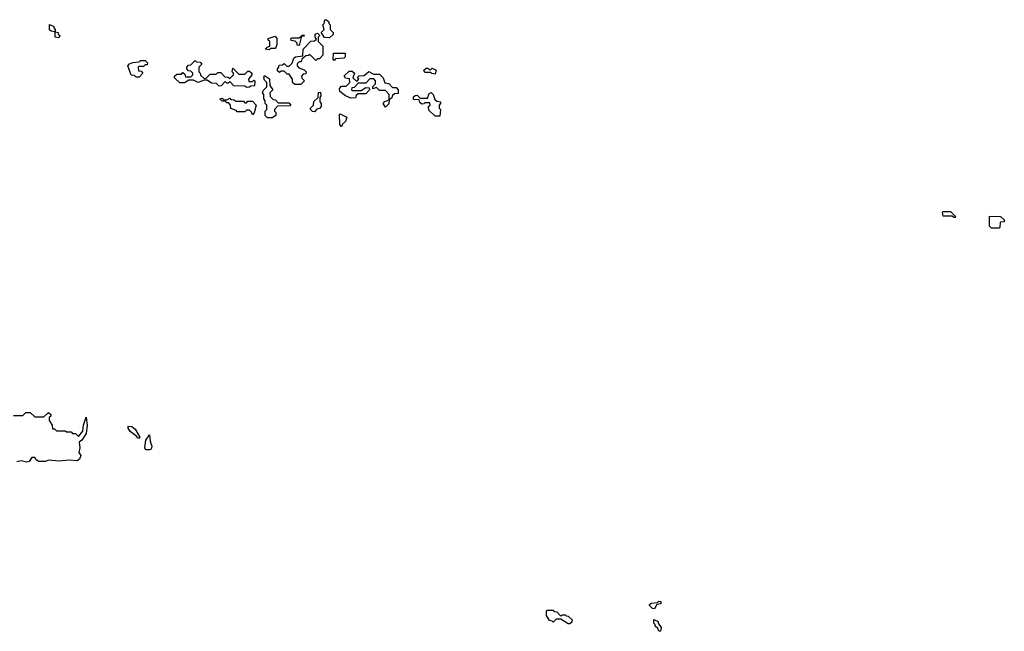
# Model space of a CAD drawing. Extents: x 2708302 to 2968450, y 494490 to 722710.
# Tile 186 of 256: x 2853035 to 2859550, y 672160 to 676210. Entities that reach past the tile are written whole.
import ezdxf

# ---------------------------------------------------------------- set-up
doc = ezdxf.new("R2010")
doc.units = 0

msp = doc.modelspace()

# ---------------------------------------------------------------- linework, layer by layer
at = {"layer": '0CON20XD'}
for points in [[(2855085, 676090), (2855051.7, 676091.7), (2855030, 676125), (2855050, 676145), (2855040, 676175), (2855050, 676185), (2855055, 676210), (2855065, 676210), (2855080, 676195), (2855080, 676185), (2855090, 676175), (2855090, 676145), (2855110, 676125), (2855108.3, 676111.7), (2855085, 676090)], [(2853295, 676090), (2853270, 676095), (2853270, 676130), (2853243, 676133), (2853231.7, 676141.7), (2853231.7, 676178.3), (2853260, 676165), (2853260, 676155), (2853270, 676145), (2853270, 676130), (2853290, 676125), (2853290, 676115), (2853300, 676105), (2853295, 676090)], [(2854685, 676010), (2854660, 676015), (2854671.7, 676028.3), (2854690, 676035), (2854690, 676065), (2854680, 676075), (2854680, 676085), (2854725, 676100), (2854737.5, 676085), (2854737.5, 676045), (2854730, 676025), (2854725, 676020), (2854695, 676020), (2854685, 676010)], [(2854895, 675780), (2854855, 675780), (2854840, 675795), (2854840, 675815), (2854818.3, 675848.3), (2854805, 675850), (2854785, 675870), (2854765, 675870), (2854755, 675860), (2854741.7, 675871.7), (2854740, 675885), (2854750, 675895), (2854751.7, 675908.3), (2854775, 675910), (2854785, 675920), (2854801.7, 675901.7), (2854818.3, 675901.7), (2854838.3, 675921.7), (2854850, 675955), (2854860, 675965), (2854908.3, 675971.7), (2854910, 676015), (2854961.7, 676068.3), (2854985, 676070), (2854998.3, 676081.7), (2854990, 676095), (2854990, 676115), (2855005, 676120), (2855020, 676105), (2855010, 676095), (2855010, 676065), (2855040, 676035), (2855040, 675975), (2855018.3, 675951.7), (2855005, 675950), (2854995, 675940), (2854955, 675980), (2854947, 675973), (2854928.3, 675971.7), (2854901.7, 675948.3), (2854898.3, 675931.7), (2854885, 675930), (2854871.7, 675918.3), (2854870, 675905), (2854881.7, 675891.7), (2854918.3, 675878.3), (2854930, 675865), (2854928.3, 675851.7), (2854911.7, 675848.3), (2854900, 675835), (2854901.7, 675821.7), (2854920, 675805), (2854895, 675780)], [(2854885, 676040), (2854871.7, 676041.7), (2854870, 676055), (2854858.3, 676068.3), (2854831.7, 676071.7), (2854830, 676085), (2854835, 676090), (2854885, 676090), (2854900, 676100), (2854901.7, 676108.3), (2854915, 676110), (2854918.3, 676101.7), (2854900, 676100), (2854885, 676040)], [(2853825, 675830), (2853805, 675830), (2853795, 675840), (2853771.7, 675841.7), (2853750, 675905), (2853761.7, 675918.3), (2853783, 675927), (2853825, 675930), (2853835, 675940), (2853865, 675940), (2853880, 675925), (2853878.3, 675911.7), (2853865, 675910), (2853855, 675900), (2853825, 675900), (2853820, 675895), (2853821.7, 675871.7), (2853838.3, 675868.3), (2853850, 675855), (2853825, 675830)], [(2854538.3, 675761.7), (2854525, 675770), (2854453, 675773), (2854425, 675800), (2854415, 675790), (2854405, 675790), (2854395, 675800), (2854368.3, 675771.7), (2854355, 675770), (2854338.3, 675788.3), (2854305, 675790), (2854275, 675810), (2854255, 675810), (2854215, 675793.3), (2854185, 675810), (2854155, 675810), (2854125, 675792.5), (2854095, 675792.5), (2854060, 675825), (2854060, 675835), (2854075, 675850), (2854105, 675850), (2854115, 675860), (2854128.3, 675848.3), (2854131.7, 675831.7), (2854168.3, 675831.7), (2854180, 675845), (2854180, 675855), (2854168.3, 675868.3), (2854151.7, 675871.7), (2854140, 675885), (2854140, 675895), (2854151.7, 675908.3), (2854168.3, 675911.7), (2854195, 675940), (2854205, 675930), (2854228.3, 675928.3), (2854240, 675915), (2854220, 675895), (2854220, 675865), (2854230, 675855), (2854231.7, 675841.7), (2854255, 675820), (2854268.3, 675821.7), (2854295, 675850), (2854335, 675850), (2854345, 675860), (2854365, 675860), (2854391.7, 675831.7), (2854415, 675830), (2854425, 675820), (2854450, 675845), (2854450, 675855), (2854440, 675865), (2854445, 675890), (2854485, 675850), (2854525, 675850), (2854545, 675870), (2854555, 675870), (2854570, 675855), (2854570, 675845), (2854550, 675815), (2854551.7, 675801.7), (2854575, 675800), (2854585, 675810), (2854590, 675805), (2854588.3, 675771.7), (2854565, 675770), (2854555, 675762.5), (2854538.3, 675761.7)], [(2855115, 675940), (2855110, 675945), (2855111.7, 675988.3), (2855188.3, 675988.3), (2855187.5, 675965), (2855180, 675955), (2855125, 675950), (2855115, 675940)], [(2855455, 675630), (2855440, 675655), (2855451.7, 675668.3), (2855480, 675680), (2855480, 675715), (2855455, 675740), (2855415, 675740), (2855395, 675760), (2855371.7, 675751.7), (2855371.7, 675768.3), (2855390, 675785), (2855390, 675805), (2855378.3, 675818.3), (2855351.7, 675818.3), (2855325, 675790), (2855275, 675790), (2855248.3, 675761.7), (2855231.7, 675758.3), (2855230, 675745), (2855235, 675740), (2855295, 675740), (2855325, 675760), (2855348.3, 675758.3), (2855350, 675745), (2855325, 675720), (2855275, 675720), (2855261.7, 675708.3), (2855257, 675693), (2855225, 675690), (2855190, 675705), (2855152.5, 675735), (2855150, 675755), (2855165, 675770), (2855195, 675770), (2855220, 675795), (2855218.3, 675818.3), (2855191.7, 675821.7), (2855181.7, 675838.3), (2855215, 675870), (2855235, 675870), (2855250, 675855), (2855240, 675825), (2855265, 675800), (2855280, 675815), (2855270, 675825), (2855281.7, 675838.3), (2855315, 675840), (2855345, 675867.5), (2855375, 675850), (2855415, 675850), (2855440, 675825), (2855451.7, 675791.7), (2855478.3, 675788.3), (2855501.7, 675761.7), (2855525, 675760), (2855540, 675745), (2855538.3, 675721.7), (2855515, 675720), (2855501.7, 675708.3), (2855498.3, 675691.7), (2855480, 675680), (2855478.3, 675651.7), (2855455, 675630)], [(2855785, 675850), (2855763, 675853), (2855755, 675860), (2855715, 675860), (2855710, 675875), (2855725, 675890), (2855735, 675890), (2855745, 675880), (2855755, 675880), (2855765, 675890), (2855790, 675875), (2855785, 675850)], [(2854705, 675560), (2854675, 675560), (2854660, 675575), (2854660, 675605), (2854670, 675615), (2854670, 675645), (2854660, 675655), (2854660, 675675), (2854650, 675685), (2854650, 675715), (2854642.5, 675725), (2854645, 675740), (2854670, 675765), (2854670, 675795), (2854655, 675810), (2854650, 675825), (2854655, 675840), (2854688.3, 675818.3), (2854690, 675775), (2854710, 675745), (2854690, 675725), (2854691.7, 675701.7), (2854711.7, 675681.7), (2854728.3, 675678.3), (2854745, 675660), (2854815, 675660), (2854830, 675645), (2854825, 675640), (2854741.7, 675638.3), (2854720, 675615), (2854720, 675605), (2854730, 675595), (2854730, 675575), (2854705, 675560)], [(2854575, 675580), (2854568.3, 675598.3), (2854555, 675610), (2854535, 675610), (2854525, 675600), (2854475, 675600), (2854468.3, 675608.3), (2854431.7, 675621.7), (2854430, 675645), (2854418.3, 675658.3), (2854405, 675660), (2854395, 675670), (2854375, 675670), (2854360, 675685), (2854375, 675690), (2854385, 675680), (2854405, 675680), (2854425, 675690), (2854431.7, 675681.7), (2854455, 675680), (2854465, 675670), (2854515, 675670), (2854525, 675660), (2854535, 675660), (2854545, 675670), (2854575, 675670), (2854600, 675645), (2854587, 675593), (2854575, 675580)], [(2854985, 675600), (2854971.7, 675601.7), (2854960, 675615), (2854960, 675625), (2854980, 675645), (2854981.7, 675668.3), (2855010, 675695), (2855011.7, 675728.3), (2855025, 675730), (2855027.5, 675705), (2855020, 675695), (2855020, 675665), (2855030, 675655), (2855030, 675635), (2855018.3, 675621.7), (2855001.7, 675618.3), (2854985, 675600)], [(2855815, 675570), (2855785, 675570), (2855741.7, 675611.7), (2855740, 675635), (2855750, 675645), (2855748.3, 675658.3), (2855715, 675660), (2855708.3, 675651.7), (2855695, 675650), (2855681.7, 675661.7), (2855678.3, 675678.3), (2855641.7, 675681.7), (2855641.7, 675698.3), (2855651.7, 675708.3), (2855665, 675710), (2855685, 675690), (2855735, 675690), (2855741.7, 675718.3), (2855758.3, 675728.3), (2855770, 675715), (2855781.7, 675681.7), (2855795, 675670), (2855820, 675665), (2855820, 675655), (2855810, 675645), (2855810, 675625), (2855820, 675615), (2855815, 675570)], [(2855165, 675500), (2855153, 675517), (2855150, 675585), (2855155, 675587.5), (2855200, 675565), (2855190, 675535), (2855171.7, 675518.3), (2855165, 675500)], [(2859225, 674900), (2859215, 674900), (2859205, 674910), (2859145, 674910), (2859140, 674935), (2859145, 674940), (2859195, 674940), (2859230, 674905), (2859225, 674900)], [(2859515, 674830), (2859465, 674830), (2859451.7, 674841.7), (2859451.7, 674908.3), (2859525, 674907.5), (2859550, 674885), (2859548.3, 674871.7), (2859521.7, 674868.3), (2859520, 674835), (2859515, 674830)], [(2852995, 673590), (2853055, 673590), (2853075, 673610), (2853105, 673610), (2853135, 673580), (2853195, 673580), (2853225, 673610), (2853240, 673595), (2853240, 673585), (2853230, 673575), (2853230, 673555), (2853250, 673525), (2853251.7, 673501.7), (2853265, 673500), (2853278.3, 673488.3), (2853335, 673487.5), (2853345, 673480), (2853375, 673480), (2853385, 673470), (2853405, 673470), (2853425, 673450), (2853452.5, 673485), (2853457.5, 673525), (2853475, 673577.5), (2853482.5, 673525), (2853475, 673470), (2853446, 673425), (2853427.5, 673412.5), (2853432.5, 673375), (2853426.7, 673345), (2853438.6, 673325), (2853431.1, 673298.9), (2853415, 673289.2), (2853365, 673293.8), (2853295, 673286.7), (2853226.1, 673293.9), (2853205, 673284.3), (2853162.5, 673285), (2853143.3, 673295), (2853135, 673310), (2853115, 673310), (2853096.7, 673285), (2853079.1, 673280.9)], [(2853825, 673440), (2853815, 673440), (2853810, 673450), (2853765, 673484), (2853752.5, 673505), (2853751.7, 673518.3), (2853777, 673517), (2853798.3, 673498.3), (2853830, 673445), (2853825, 673440)], [(2853875, 673360.8), (2853866.7, 673365), (2853864, 673375), (2853870, 673425), (2853895, 673460), (2853898.3, 673418.3), (2853909.2, 673385), (2853905, 673366.7), (2853895, 673362.5), (2853875, 673360.8)], [(2853079.1, 673280.9), (2853045, 673288.8), (2853015, 673282.9)], [(2857235, 672310), (2857221.7, 672311.7), (2857201.7, 672331.7), (2857201.7, 672338.3), (2857213, 672347), (2857255, 672350), (2857265, 672360), (2857278.3, 672358.3), (2857278.3, 672341.7), (2857251.7, 672338.3), (2857235, 672310)], [(2856675, 672210), (2856665, 672210), (2856615, 672240), (2856585, 672240), (2856565, 672220), (2856558.3, 672228.3), (2856541.7, 672231.7), (2856520, 672265), (2856520, 672295), (2856525, 672300), (2856565, 672300), (2856571.7, 672291.7), (2856588.3, 672288.3), (2856615, 672260), (2856625, 672270), (2856645, 672270), (2856651.7, 672261.7), (2856665, 672260), (2856690, 672235), (2856688.3, 672221.7), (2856675, 672210)], [(2857275, 672160), (2857265, 672160), (2857258.3, 672178.3), (2857240, 672195), (2857240, 672205), (2857230, 672215), (2857231.7, 672238.3), (2857260, 672225), (2857260, 672215), (2857280, 672185), (2857275, 672160)]]:
    msp.add_lwpolyline(points, dxfattribs=at)

doc.saveas('drawing.dxf')
